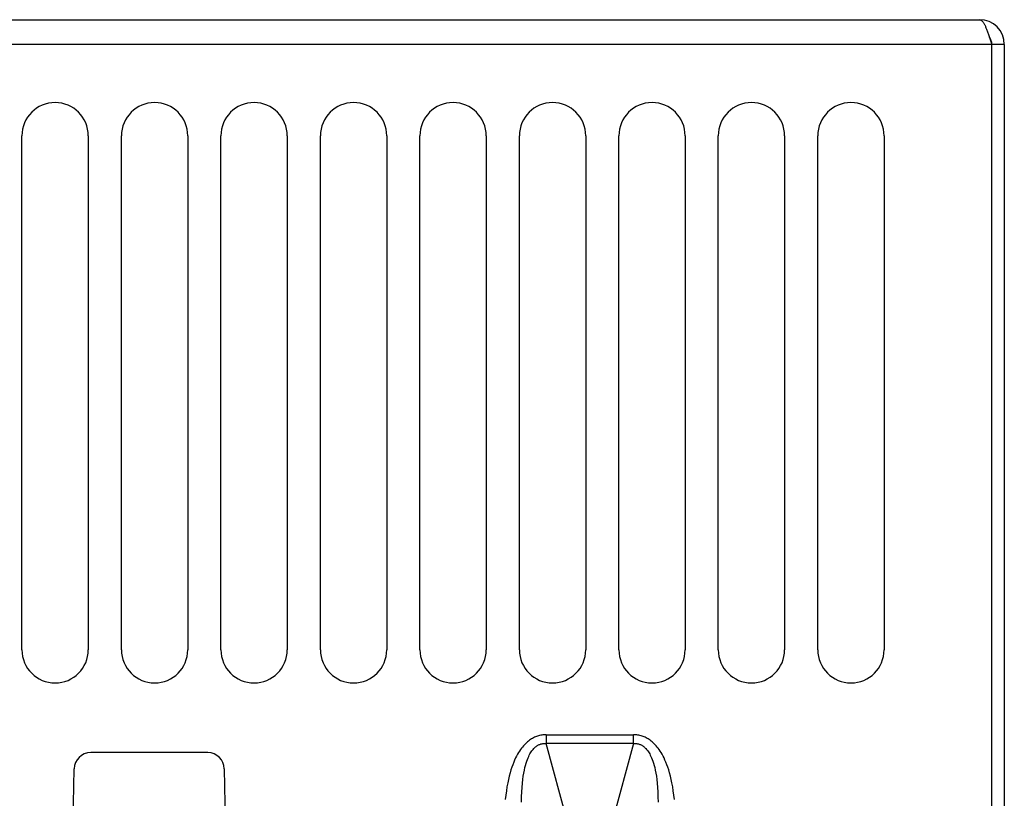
# Model space of a CAD drawing. Extents: x 0 to 594, y 0 to 420.
# Tile 20 of 61: x 274 to 298, y 276 to 294. Entities that reach past the tile are written whole.
import ezdxf

# ---------------------------------------------------------------- set-up
doc = ezdxf.new("R2010")
doc.units = 0
doc.header["$LTSCALE"] = 32.67
doc.layers.get('0').update_dxf_attribs({"linetype": 'CONTINUOUS'})

msp = doc.modelspace()

# ---------------------------------------------------------------- linework, layer by layer
at = {"color": 7, "linetype": 'CONTINUOUS'}
for p, q in [((249.56, 294.324), (297.56, 294.324)), ((297.789, 293.942), (297.804, 293.895)), ((297.804, 293.895), (297.82, 293.847)), ((298.16, 293.724), (248.96, 293.724)), ((297.82, 293.847), (297.836, 293.798)), ((297.836, 293.798), (297.86, 293.724)), ((297.86, 274.324), (297.86, 293.724)), ((298.16, 293.724), (298.16, 274.324)), ((274.46, 279.124), (274.46, 291.524)), ((276.06, 291.524), (276.06, 279.124)), ((276.86, 279.124), (276.86, 291.524)), ((278.46, 291.524), (278.46, 279.124)), ((279.26, 279.124), (279.26, 291.524)), ((280.86, 291.524), (280.86, 279.124)), ((281.66, 279.124), (281.66, 291.524)), ((283.26, 291.524), (283.26, 279.124)), ((284.06, 279.124), (284.06, 291.524)), ((285.66, 291.524), (285.66, 279.124)), ((286.46, 279.124), (286.46, 291.524)), ((288.06, 291.524), (288.06, 279.124)), ((288.86, 279.124), (288.86, 291.524)), ((290.46, 291.524), (290.46, 279.124)), ((291.26, 279.124), (291.26, 291.524)), ((292.86, 291.524), (292.86, 279.124)), ((293.66, 279.124), (293.66, 291.524)), ((295.26, 291.524), (295.26, 279.124)), ((287.108, 277.075), (287.108, 276.863)), ((287.108, 277.075), (289.211, 277.075)), ((289.211, 276.863), (289.211, 277.075)), ((287.758, 274.451), (287.108, 276.863)), ((289.211, 276.863), (287.108, 276.863)), ((289.211, 276.863), (288.562, 274.451)), ((278.942, 276.644), (276.118, 276.644)), ((275.677, 273.944), (275.718, 276.251)), ((279.342, 276.251), (279.382, 273.944))]:
    msp.add_line(p, q, dxfattribs=at)
for points in [[(297.56, 294.324), (297.568, 294.324), (297.576, 294.322), (297.583, 294.319), (297.591, 294.316), (297.599, 294.311), (297.607, 294.306), (297.615, 294.299), (297.623, 294.292), (297.631, 294.283), (297.639, 294.274), (297.647, 294.263), (297.654, 294.252), (297.662, 294.239), (297.67, 294.226), (297.678, 294.212), (297.686, 294.198), (297.694, 294.182), (297.702, 294.165), (297.71, 294.148), (297.718, 294.13), (297.726, 294.112), (297.733, 294.093), (297.741, 294.073), (297.749, 294.052), (297.757, 294.031), (297.765, 294.01), (297.773, 293.988), (297.781, 293.965), (297.789, 293.942)], [(287.108, 277.075), (287.081, 277.074), (287.054, 277.073), (287.027, 277.07), (287.001, 277.066), (286.975, 277.062), (286.949, 277.056), (286.924, 277.05), (286.899, 277.042), (286.874, 277.033), (286.849, 277.023), (286.825, 277.013), (286.8, 277.001), (286.776, 276.988), (286.752, 276.973), (286.728, 276.958), (286.704, 276.941), (286.68, 276.923), (286.656, 276.903), (286.632, 276.882), (286.608, 276.859), (286.584, 276.834), (286.56, 276.808), (286.536, 276.779), (286.512, 276.749), (286.488, 276.716), (286.464, 276.681), (286.44, 276.643), (286.416, 276.603), (286.393, 276.56), (286.369, 276.514), (286.346, 276.464), (286.323, 276.41), (286.3, 276.353), (286.278, 276.291), (286.256, 276.225), (286.235, 276.154), (286.215, 276.079), (286.196, 275.998), (286.178, 275.912), (286.161, 275.82), (286.146, 275.722), (286.132, 275.619), (286.12, 275.509)], [(290.199, 275.509), (290.187, 275.619), (290.174, 275.722), (290.159, 275.82), (290.142, 275.912), (290.124, 275.998), (290.104, 276.079), (290.084, 276.154), (290.063, 276.225), (290.041, 276.291), (290.019, 276.353), (289.996, 276.41), (289.973, 276.464), (289.95, 276.514), (289.927, 276.56), (289.903, 276.603), (289.879, 276.643), (289.856, 276.681), (289.832, 276.716), (289.808, 276.749), (289.784, 276.779), (289.76, 276.808), (289.736, 276.834), (289.712, 276.859), (289.688, 276.882), (289.664, 276.903), (289.64, 276.923), (289.616, 276.941), (289.591, 276.958), (289.567, 276.973), (289.543, 276.988), (289.519, 277.001), (289.495, 277.013), (289.47, 277.023), (289.446, 277.033), (289.421, 277.042), (289.396, 277.05), (289.37, 277.056), (289.345, 277.062), (289.319, 277.066), (289.292, 277.07), (289.266, 277.073), (289.239, 277.074), (289.211, 277.075)], [(286.514, 275.452), (286.515, 275.58), (286.519, 275.697), (286.525, 275.805), (286.533, 275.904), (286.543, 275.994), (286.555, 276.077), (286.567, 276.151), (286.58, 276.219), (286.594, 276.281), (286.609, 276.337), (286.623, 276.389), (286.639, 276.435), (286.654, 276.477), (286.669, 276.516), (286.685, 276.551), (286.7, 276.583), (286.716, 276.612), (286.731, 276.638), (286.746, 276.662), (286.761, 276.684), (286.776, 276.704), (286.791, 276.723), (286.806, 276.74), (286.821, 276.755), (286.836, 276.769), (286.85, 276.782), (286.865, 276.793), (286.879, 276.804), (286.894, 276.813), (286.908, 276.822), (286.922, 276.829), (286.937, 276.836), (286.952, 276.842), (286.966, 276.848), (286.981, 276.852), (286.996, 276.856), (287.011, 276.859), (287.027, 276.862), (287.043, 276.864), (287.059, 276.865), (287.075, 276.865), (287.092, 276.865), (287.108, 276.863)], [(289.211, 276.863), (289.228, 276.865), (289.244, 276.865), (289.261, 276.865), (289.277, 276.864), (289.293, 276.862), (289.308, 276.859), (289.323, 276.856), (289.338, 276.852), (289.353, 276.848), (289.368, 276.842), (289.382, 276.836), (289.397, 276.829), (289.412, 276.822), (289.426, 276.813), (289.44, 276.804), (289.455, 276.793), (289.469, 276.782), (289.484, 276.769), (289.499, 276.755), (289.513, 276.74), (289.528, 276.723), (289.543, 276.704), (289.558, 276.684), (289.573, 276.662), (289.589, 276.638), (289.604, 276.612), (289.619, 276.583), (289.635, 276.551), (289.65, 276.516), (289.666, 276.477), (289.681, 276.435), (289.696, 276.389), (289.711, 276.337), (289.725, 276.281), (289.739, 276.219), (289.752, 276.151), (289.765, 276.077), (289.776, 275.994), (289.786, 275.904), (289.794, 275.805), (289.801, 275.697), (289.804, 275.58), (289.806, 275.452)]]:
    msp.add_lwpolyline(points, dxfattribs=at)
for centre, radius, start, end in [((297.56, 293.724), 0.6, 0, 90), ((297.56, 293.724), 0.3, 0, 35.7926), ((275.26, 291.524), 0.8, 0, 180), ((277.66, 291.524), 0.8, 0, 180), ((280.06, 291.524), 0.8, 0, 180), ((282.46, 291.524), 0.8, 0, 180), ((284.86, 291.524), 0.8, 0, 180), ((287.26, 291.524), 0.8, 0, 180), ((289.66, 291.524), 0.8, 0, 180), ((292.06, 291.524), 0.8, 0, 180), ((294.46, 291.524), 0.8, 0, 180), ((275.26, 279.124), 0.8, 180, 360), ((277.66, 279.124), 0.8, 180, 360), ((280.06, 279.124), 0.8, 180, 360), ((282.46, 279.124), 0.8, 180, 360), ((284.86, 279.124), 0.8, 180, 360), ((287.26, 279.124), 0.8, 180, 360), ((289.66, 279.124), 0.8, 180, 360), ((292.06, 279.124), 0.8, 180, 360), ((294.46, 279.124), 0.8, 180, 360), ((276.118, 276.244), 0.4, 90, 179), ((278.942, 276.244), 0.4, 1, 90)]:
    msp.add_arc(centre, radius, start, end, dxfattribs=at)

doc.saveas('drawing.dxf')
